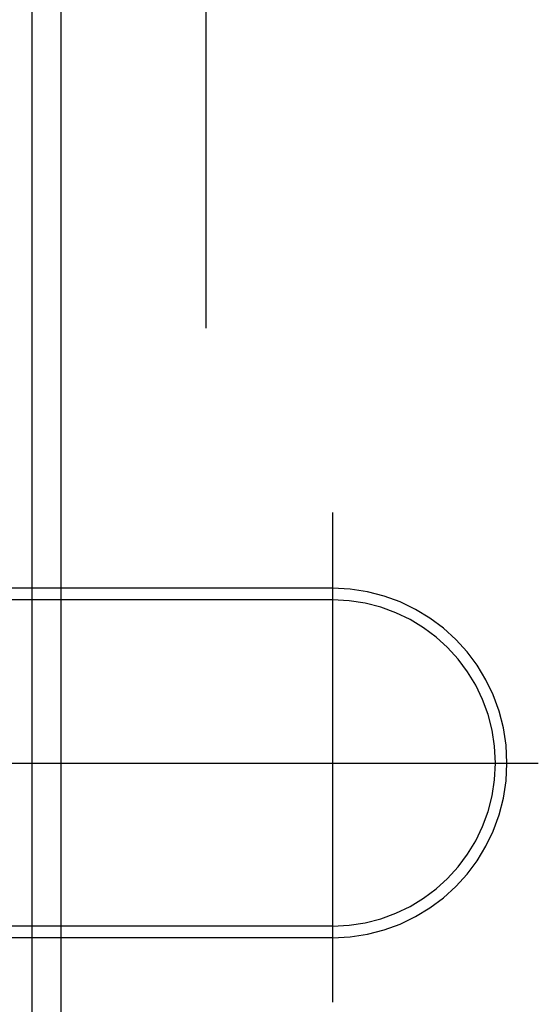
# Model space of a CAD drawing. Header units: metres. Extents: x -5 to 93, y -48 to 79.
# Tile 50 of 91: x 73.2092 to 73.2987, y 18.5946 to 18.7645. Entities that reach past the tile are written whole.
import ezdxf

# ---------------------------------------------------------------- set-up
doc = ezdxf.new("R2010")
doc.units = ezdxf.units.M
doc.header["$LTSCALE"] = 0.05
doc.linetypes.add('DASHED', pattern=[15, 7, -8])
doc.linetypes.add('DOT_CENTER', pattern=[14, 12, -1, 0, -1])
doc.layers.add('A_Rechen', color=9, linetype='Continuous')

msp = doc.modelspace()

# ---------------------------------------------------------------- linework, layer by layer
at = {"layer": 'A_Rechen', "linetype": 'Continuous'}
for p, q in [((73.21632037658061, 18.39127053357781), (73.21632037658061, 19.24127053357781)), ((73.21132037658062, 18.41627053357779), (73.21132037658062, 19.06627053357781)), ((73.2100203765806, 18.66642053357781), (73.17417251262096, 18.66642053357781)), ((73.2100203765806, 18.60612053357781), (73.16647036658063, 18.60612053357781))]:
    msp.add_line(p, q, dxfattribs=at)
at = {"layer": 'A_Rechen', "linetype": 'DASHED'}
for p, q in [((73.24132037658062, 19.06127053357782), (73.24132037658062, 18.51927053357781)), ((73.26317037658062, 18.66642053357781), (73.2100203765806, 18.66642053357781)), ((73.26317037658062, 18.66442053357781), (73.07332037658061, 18.66442053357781)), ((73.26317037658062, 18.60812053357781), (73.07332037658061, 18.60812053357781)), ((73.26317037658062, 18.60612053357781), (73.2100203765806, 18.60612053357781))]:
    msp.add_line(p, q, dxfattribs=at)
at = {"layer": 'A_Rechen', "linetype": 'DOT_CENTER'}
for p, q in [((73.26317037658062, 18.67947987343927), (73.26317037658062, 18.59500044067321)), ((73.0604793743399, 18.6362705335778), (73.29874016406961, 18.6362705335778))]:
    msp.add_line(p, q, dxfattribs=at)
at = {"layer": 'A_Rechen', "linetype": 'DASHED'}
for radius in [0.03014999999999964, 0.02815000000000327]:
    msp.add_arc((73.26317037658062, 18.6362705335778), radius, 270, 90, dxfattribs=at)

doc.saveas('drawing.dxf')
